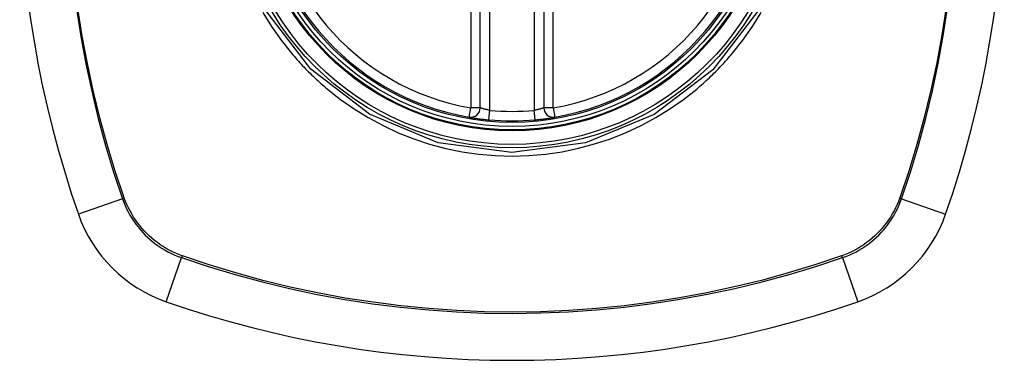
# Model space of a CAD drawing. Header units: inches. Extents: x 18 to 388, y 34 to 188.
# Tile 70 of 159: x 137.047 to 138.268, y 128.812 to 129.235. Entities that reach past the tile are written whole.
import ezdxf

# ---------------------------------------------------------------- set-up
doc = ezdxf.new("R2010")
doc.units = ezdxf.units.IN
doc.header["$MEASUREMENT"] = 0
doc.layers.add('Visible Edges(ANSI)', color=7, linetype='Continuous', lineweight=25)
doc.layers.add('Visible Tangent Edges(ANSI)', color=7, linetype='Continuous', lineweight=25)

msp = doc.modelspace()

# ---------------------------------------------------------------- linework, layer by layer
at = {"layer": 'Visible Edges(ANSI)'}
for p, q in [((137.6182, 129.1254), (137.6182, 129.719)), ((137.697, 129.719), (137.697, 129.1254))]:
    msp.add_line(p, q, dxfattribs=at)
at = {"layer": 'Visible Edges(ANSI)', "flags": 128}
for points in [[(137.6044, 129.1137), (137.6045, 129.1137), (137.6046, 129.1137), (137.6049, 129.1137), (137.6052, 129.1136), (137.6057, 129.1135), (137.6063, 129.1134), (137.6069, 129.1133), (137.6077, 129.1132), (137.6085, 129.113), (137.6095, 129.1129), (137.6105, 129.1127), (137.6116, 129.1126), (137.6128, 129.1124), (137.614, 129.1122), (137.6153, 129.1121), (137.6167, 129.1119), (137.6181, 129.1117), (137.6196, 129.1115), (137.6211, 129.1113), (137.6226, 129.1111), (137.6242, 129.111), (137.6257, 129.1108), (137.6273, 129.1106), (137.6289, 129.1105)], [(137.6862, 129.1105), (137.6878, 129.1106), (137.6894, 129.1108), (137.691, 129.111), (137.6925, 129.1111), (137.6941, 129.1113), (137.6956, 129.1115), (137.697, 129.1117), (137.6985, 129.1119), (137.6998, 129.112), (137.7011, 129.1122), (137.7024, 129.1124), (137.7035, 129.1126), (137.7046, 129.1127), (137.7057, 129.1129), (137.7066, 129.113), (137.7075, 129.1132), (137.7082, 129.1133), (137.7089, 129.1134), (137.7095, 129.1135), (137.7099, 129.1136), (137.7103, 129.1137), (137.7106, 129.1137), (137.7107, 129.1137), (137.7108, 129.1137)]]:
    msp.add_lwpolyline(points, dxfattribs=at)
at = {"layer": 'Visible Edges(ANSI)'}
for radius in [0.3199, 0.315]:
    msp.add_circle((137.6576, 129.4222), radius, dxfattribs=at)
for centre, radius, start, end in [((138.3466, 129.4222), 1.2992, 160.7337, 199.2663), ((136.9686, 129.4222), 1.2992, 340.7337, 19.2663), ((137.6576, 129.4222), 0.313, 99.784, 260.216), ((137.6576, 129.4222), 0.313, 279.784, 80.216), ((137.6064, 129.1254), 0.0118, 260.216, 0), ((137.7088, 129.1254), 0.0118, 180, 279.784), ((137.6576, 129.4222), 0.313, 264.7499, 275.2501), ((137.2874, 129.0519), 0.1772, 199.2663, 250.7337), ((138.0278, 129.0519), 0.1772, 289.2663, 340.7337), ((137.6576, 130.1112), 1.2992, 250.7337, 289.2663)]:
    msp.add_arc(centre, radius, start, end, dxfattribs=at)
at = {"layer": 'Visible Tangent Edges(ANSI)'}
for p, q in [((137.6064, 129.719), (137.6064, 129.1254)), ((137.63, 129.1223), (137.63, 129.7221)), ((137.6851, 129.7221), (137.6851, 129.1223)), ((137.7088, 129.1254), (137.7088, 129.719)), ((137.6044, 129.1137), (137.6064, 129.1254)), ((137.6182, 129.1254), (137.6064, 129.1254)), ((137.6289, 129.1105), (137.63, 129.1223)), ((137.6862, 129.1105), (137.6851, 129.1223)), ((137.7088, 129.1254), (137.697, 129.1254)), ((137.7088, 129.1254), (137.7108, 129.1137)), ((137.1748, 129.0126), (137.1201, 128.9935)), ((137.177, 129.0134), (137.1769, 129.0138)), ((138.1383, 129.0138), (138.1381, 129.0134)), ((138.1404, 129.0126), (138.1951, 128.9935)), ((137.2289, 128.8847), (137.248, 128.9394)), ((137.2493, 128.9415), (137.2488, 128.9416)), ((138.0664, 128.9416), (138.0659, 128.9415)), ((138.0672, 128.9394), (138.0863, 128.8847))]:
    msp.add_line(p, q, dxfattribs=at)
at = {"layer": 'Visible Tangent Edges(ANSI)', "flags": 128}
for points in [[(137.1178, 129.2483), (137.1231, 129.214), (137.1293, 129.1799), (137.1366, 129.1459), (137.1447, 129.1122), (137.1538, 129.0787), (137.1638, 129.0455), (137.1748, 129.0126)], [(137.1769, 129.0138), (137.1659, 129.0466), (137.1558, 129.0797), (137.1467, 129.1131), (137.1385, 129.1467), (137.1312, 129.1805), (137.1249, 129.2145), (137.1195, 129.2487)], [(138.1958, 129.2499), (138.1904, 129.2154), (138.1841, 129.1812), (138.1768, 129.1471), (138.1686, 129.1134), (138.1594, 129.0798), (138.1493, 129.0467), (138.1383, 129.0138)], [(138.1404, 129.0126), (138.1514, 129.0455), (138.1614, 129.0788), (138.1705, 129.1125), (138.1787, 129.1464), (138.186, 129.1805), (138.1922, 129.2149), (138.1976, 129.2494)], [(137.3487, 129.2439), (137.3595, 129.2263), (137.3713, 129.2095), (137.3841, 129.1933)], [(137.9624, 129.2453), (137.9065, 129.1727), (137.8338, 129.117), (137.7487, 129.0819), (137.6573, 129.0699), (137.566, 129.082), (137.4809, 129.1173), (137.4081, 129.1732), (137.3524, 129.2461)], [(137.931, 129.1933), (137.9438, 129.2095), (137.9557, 129.2264), (137.9665, 129.2439)], [(137.3841, 129.1933), (137.3858, 129.1913), (137.3875, 129.1893), (137.3893, 129.1873), (137.391, 129.1853), (137.3928, 129.1834), (137.3945, 129.1814), (137.3963, 129.1795), (137.3981, 129.1776), (137.3999, 129.1757), (137.4017, 129.1738), (137.4036, 129.1719), (137.4054, 129.17), (137.4073, 129.1682), (137.4092, 129.1664), (137.4111, 129.1645), (137.413, 129.1627), (137.4149, 129.1609), (137.4168, 129.1591), (137.4188, 129.1574), (137.4207, 129.1556), (137.4227, 129.1539), (137.4247, 129.1521), (137.4267, 129.1504), (137.4287, 129.1487)], [(137.8865, 129.1487), (137.8885, 129.1504), (137.8905, 129.1521), (137.8924, 129.1539), (137.8944, 129.1556), (137.8964, 129.1573), (137.8983, 129.1591), (137.9003, 129.1609), (137.9022, 129.1627), (137.9041, 129.1645), (137.906, 129.1663), (137.9078, 129.1682), (137.9097, 129.17), (137.9116, 129.1719), (137.9134, 129.1738), (137.9152, 129.1757), (137.917, 129.1776), (137.9188, 129.1795), (137.9206, 129.1814), (137.9224, 129.1834), (137.9242, 129.1853), (137.9259, 129.1873), (137.9276, 129.1893), (137.9293, 129.1913), (137.931, 129.1933)], [(137.4287, 129.1487), (137.4449, 129.1359), (137.4619, 129.1241), (137.4795, 129.1132), (137.4977, 129.1033), (137.5165, 129.0945), (137.5358, 129.0869), (137.5555, 129.0803), (137.5755, 129.075), (137.5958, 129.0708), (137.6163, 129.0678), (137.6369, 129.066), (137.6577, 129.0654), (137.6785, 129.066), (137.6991, 129.0678), (137.7197, 129.0709), (137.74, 129.0751), (137.76, 129.0805), (137.7796, 129.087), (137.7989, 129.0946), (137.8177, 129.1034), (137.8359, 129.1133), (137.8534, 129.1241), (137.8703, 129.1359), (137.8865, 129.1487)], [(137.63, 129.1223), (137.6293, 129.1224), (137.6285, 129.1226), (137.6277, 129.1227), (137.627, 129.1229), (137.6262, 129.1231), (137.6255, 129.1232), (137.6248, 129.1234), (137.6241, 129.1236), (137.6235, 129.1238), (137.6228, 129.1239), (137.6222, 129.1241), (137.6217, 129.1243), (137.6212, 129.1244), (137.6207, 129.1246), (137.6202, 129.1247), (137.6198, 129.1248), (137.6194, 129.125), (137.6191, 129.1251), (137.6188, 129.1252), (137.6186, 129.1252), (137.6184, 129.1253), (137.6183, 129.1253), (137.6182, 129.1254), (137.6182, 129.1254)], [(137.697, 129.1254), (137.6969, 129.1254), (137.6969, 129.1253), (137.6967, 129.1253), (137.6965, 129.1252), (137.6963, 129.1252), (137.6961, 129.1251), (137.6957, 129.125), (137.6954, 129.1248), (137.695, 129.1247), (137.6945, 129.1246), (137.694, 129.1244), (137.6935, 129.1243), (137.6929, 129.1241), (137.6923, 129.1239), (137.6917, 129.1237), (137.691, 129.1236), (137.6903, 129.1234), (137.6896, 129.1232), (137.6889, 129.123), (137.6882, 129.1229), (137.6874, 129.1227), (137.6867, 129.1226), (137.6859, 129.1224), (137.6851, 129.1223)], [(137.1748, 129.0126), (137.1763, 129.0084), (137.178, 129.0043), (137.1798, 129.0002), (137.1818, 128.9962), (137.184, 128.9923), (137.1863, 128.9885), (137.1887, 128.9847), (137.1913, 128.9811), (137.194, 128.9775), (137.1969, 128.9741), (137.1998, 128.9707), (137.2029, 128.9675), (137.2062, 128.9644), (137.2095, 128.9615), (137.2129, 128.9586), (137.2165, 128.9559), (137.2201, 128.9533), (137.2239, 128.9509), (137.2277, 128.9486), (137.2316, 128.9464), (137.2356, 128.9444), (137.2397, 128.9426), (137.2438, 128.9409), (137.248, 128.9394)], [(137.2488, 128.9416), (137.2447, 128.9432), (137.2407, 128.9449), (137.2367, 128.9467), (137.2328, 128.9487), (137.229, 128.9508), (137.2252, 128.9531), (137.2216, 128.9555), (137.218, 128.958), (137.2146, 128.9607), (137.2112, 128.9635), (137.2079, 128.9664), (137.2048, 128.9694), (137.2018, 128.9725), (137.1989, 128.9758), (137.1961, 128.9792), (137.1934, 128.9826), (137.1909, 128.9862), (137.1885, 128.9898), (137.1862, 128.9936), (137.1841, 128.9974), (137.1821, 129.0013), (137.1803, 129.0052), (137.1786, 129.0093), (137.177, 129.0134)], [(138.1381, 129.0134), (138.1366, 129.0093), (138.1349, 129.0052), (138.1331, 129.0013), (138.1311, 128.9974), (138.129, 128.9936), (138.1267, 128.9898), (138.1243, 128.9862), (138.1218, 128.9826), (138.1191, 128.9792), (138.1163, 128.9758), (138.1134, 128.9725), (138.1104, 128.9694), (138.1072, 128.9664), (138.104, 128.9635), (138.1006, 128.9607), (138.0971, 128.958), (138.0936, 128.9555), (138.0899, 128.9531), (138.0862, 128.9508), (138.0824, 128.9487), (138.0785, 128.9467), (138.0745, 128.9449), (138.0705, 128.9432), (138.0664, 128.9416)], [(138.0672, 128.9394), (138.0714, 128.9409), (138.0755, 128.9426), (138.0796, 128.9444), (138.0836, 128.9464), (138.0875, 128.9486), (138.0913, 128.9509), (138.095, 128.9533), (138.0987, 128.9559), (138.1022, 128.9586), (138.1057, 128.9615), (138.109, 128.9644), (138.1122, 128.9675), (138.1153, 128.9707), (138.1183, 128.9741), (138.1212, 128.9775), (138.1239, 128.9811), (138.1264, 128.9847), (138.1289, 128.9885), (138.1312, 128.9923), (138.1333, 128.9962), (138.1353, 129.0002), (138.1372, 129.0043), (138.1389, 129.0084), (138.1404, 129.0126)], [(137.248, 128.9394), (137.281, 128.9284), (137.3143, 128.9184), (137.3479, 128.9092), (137.3818, 128.901), (137.4159, 128.8938), (137.4503, 128.8875), (137.4848, 128.8822), (137.5194, 128.8779), (137.5542, 128.8745), (137.5889, 128.8721), (137.6236, 128.8706), (137.6584, 128.8702), (137.6931, 128.8707), (137.7278, 128.8722), (137.7624, 128.8746), (137.797, 128.878), (137.8315, 128.8824), (137.8658, 128.8877), (137.8999, 128.8939), (137.9338, 128.9011), (137.9676, 128.9093), (138.001, 128.9184), (138.0343, 128.9284), (138.0672, 128.9394)], [(138.0659, 128.9415), (138.0331, 128.9305), (138, 128.9204), (137.9667, 128.9112), (137.9331, 128.903), (137.8992, 128.8958), (137.8652, 128.8895), (137.831, 128.8841), (137.7967, 128.8797), (137.7622, 128.8763), (137.7276, 128.8738), (137.693, 128.8723), (137.6584, 128.8718), (137.6237, 128.8723), (137.5891, 128.8737), (137.5544, 128.8762), (137.5198, 128.8796), (137.4853, 128.884), (137.4508, 128.8893), (137.4166, 128.8956), (137.3826, 128.9029), (137.3488, 128.9112), (137.3153, 128.9204), (137.2821, 128.9304), (137.2493, 128.9415)]]:
    msp.add_lwpolyline(points, dxfattribs=at)
at = {"layer": 'Visible Tangent Edges(ANSI)'}
for radius in [0.3464, 0.3422, 0.3254, 0.3242]:
    msp.add_circle((137.6576, 129.4222), radius, dxfattribs=at)
for start, end in [(99.784, 260.216), (279.784, 80.216), (264.7499, 275.2501)]:
    msp.add_arc((137.6576, 129.4222), 0.3012, start, end, dxfattribs=at)
for centre, major_axis, start_param, end_param in [((137.1794, 129.0142), (-0.00931, -0.00321), 1.046967, 1.310674), ((138.1358, 129.0142), (-0.00931, 0.00321), 1.830918, 2.094625), ((137.2496, 128.944), (0.00321, 0.00931), 1.830918, 2.094625), ((138.0655, 128.944), (-0.00321, 0.00931), 4.18856, 4.452267)]:
    msp.add_ellipse(centre, major_axis=major_axis, ratio=0.002592, start_param=start_param, end_param=end_param, dxfattribs=at)

doc.saveas('drawing.dxf')
